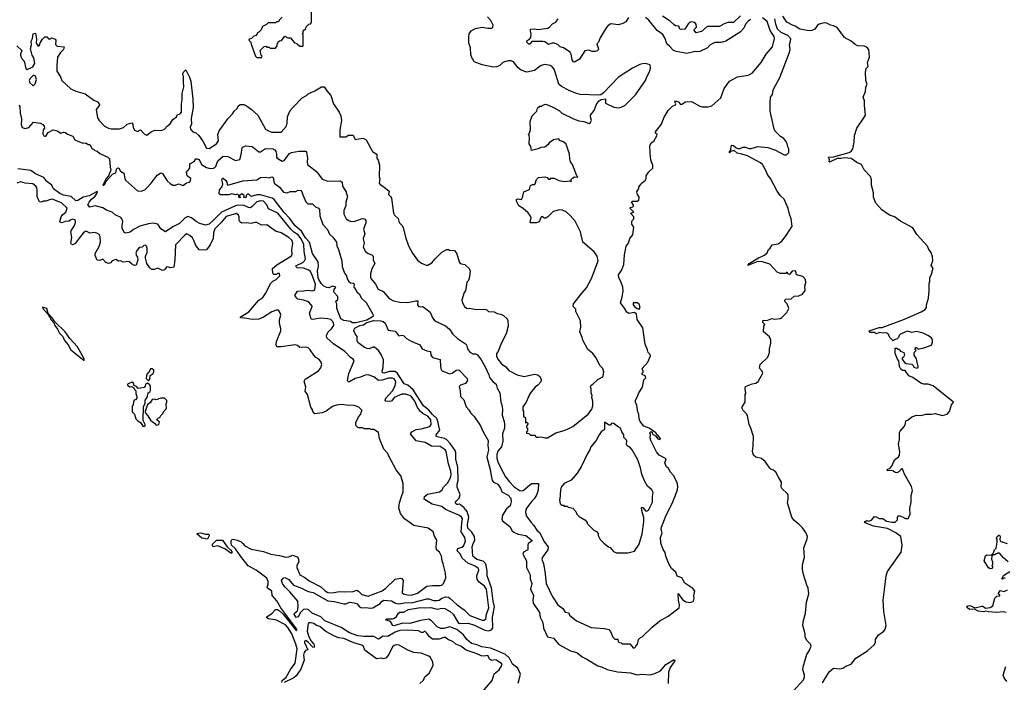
# Model space of a CAD drawing. Extents: x 2239805 to 2396427, y 665731 to 772158.
# Tile 197 of 256: x 2337936 to 2348475, y 691737 to 698824. Entities that reach past the tile are written whole.
import ezdxf

# ---------------------------------------------------------------- set-up
doc = ezdxf.new("R2010")
doc.units = 0

msp = doc.modelspace()

# ---------------------------------------------------------------- linework, layer by layer
at = {"layer": '0CON05XD'}
for points in [[(2340525, 698420), (2340530, 698435), (2340520, 698445), (2340510, 698495), (2340552, 698538), (2340575, 698540), (2340582, 698532), (2340605, 698530), (2340615, 698520), (2340675, 698520), (2340690, 698545), (2340690, 698565), (2340700, 698575), (2340702, 698588), (2340715, 698600), (2340738, 698602), (2340775, 698650), (2340805, 698630), (2340835, 698630), (2340875, 698580), (2340907, 698567), (2340935, 698540), (2340965, 698540), (2340970, 698545), (2340970, 698665), (2340960, 698675), (2340970, 698685), (2340970, 698705), (2340998, 698732), (2341002, 698748), (2341032, 698778), (2341048, 698782), (2341060, 698795), (2341060, 698905)], [(2340362, 697902), (2340415, 697868), (2340483, 697805), (2340568, 697655), (2340600, 697635), (2340635, 697623), (2340735, 697622), (2340787, 697683), (2340797, 697717), (2340804, 697786), (2340815, 697820), (2340832, 697855), (2340858, 697885), (2340961, 697989), (2341005, 698012), (2341025, 698032), (2341095, 698062), (2341165, 698108), (2341196, 698106), (2341223, 698063), (2341267, 698015), (2341296, 697926), (2341357, 697837), (2341372, 697795), (2341382, 697745), (2341362, 697645), (2341362, 697572), (2341425, 697570), (2341455, 697590), (2341505, 697590), (2341525, 697542), (2341605, 697558), (2341620, 697555), (2341645, 697538), (2341713, 697415), (2341758, 697385), (2341758, 697345), (2341772, 697322), (2341788, 697268), (2341783, 697143), (2341792, 697125), (2341782, 697075), (2341795, 697060), (2341835, 697038), (2341892, 696992), (2341882, 696955), (2341905, 696933), (2341914, 696915), (2341938, 696755), (2341949, 696735), (2341988, 696698), (2341998, 696655), (2342026, 696626), (2342041, 696601), (2342065, 696500), (2342097, 696405), (2342139, 696329), (2342194, 696254), (2342235, 696222), (2342285, 696198), (2342305, 696198), (2342346, 696224), (2342382, 696268), (2342455, 696337), (2342505, 696368), (2342525, 696368), (2342538, 696358), (2342590, 696355), (2342615, 696320), (2342640, 696235), (2342652, 696215), (2342700, 696205), (2342748, 696165), (2342757, 696135), (2342750, 696075), (2342738, 696035), (2342723, 696017), (2342707, 695925), (2342693, 695905), (2342668, 695825), (2342673, 695803), (2342698, 695755), (2342718, 695738), (2342765, 695737), (2342825, 695723), (2342915, 695728), (2342935, 695720), (2342955, 695702), (2343015, 695698), (2343045, 695682), (2343086, 695676), (2343115, 695662), (2343152, 695625), (2343162, 695605), (2343163, 695547), (2343143, 695465), (2343087, 695355), (2343057, 695275), (2343038, 695255), (2343038, 695225), (2343052, 695195), (2343092, 695145), (2343141, 695111), (2343172, 695072), (2343262, 695025), (2343335, 695008), (2343445, 695034), (2343482, 695025), (2343506, 695005), (2343519, 694975), (2343515, 694952), (2343483, 694915), (2343453, 694895), (2343413, 694847), (2343391, 694815), (2343356, 694734), (2343320, 694685), (2343320, 694645), (2343330, 694635), (2343330, 694585), (2343350, 694565), (2343350, 694515), (2343355, 694510), (2343365, 694520), (2343380, 694505), (2343362, 694475), (2343362, 694462), (2343370, 694455), (2343370, 694425), (2343360, 694415), (2343362, 694402), (2343385, 694400), (2343405, 694382), (2343445, 694380), (2343465, 694360), (2343488, 694358), (2343515, 694362), (2343555, 694352), (2343585, 694353), (2343676, 694404), (2343765, 694431), (2343805, 694449), (2343855, 694474), (2344020, 694605), (2344061, 694659), (2344071, 694695), (2344070, 694745), (2344060, 694785), (2344062, 694805), (2344053, 694835), (2344052, 694875), (2344044, 694896), (2344054, 694916), (2344072, 694925), (2344124, 694976), (2344176, 695004), (2344182, 695015), (2344190, 695055), (2344178, 695095), (2344147, 695125), (2344105, 695208), (2344069, 695255), (2344016, 695296), (2343962, 695395), (2343958, 695425), (2343930, 695485), (2343942, 695535), (2343937, 695605), (2343888, 695705), (2343887, 695727), (2343860, 695755), (2343864, 695786), (2343956, 695904), (2344001, 695955), (2344058, 696055), (2344128, 696245), (2344116, 696296), (2344085, 696342), (2343964, 696444), (2343940, 696555), (2343881, 696671), (2343829, 696729), (2343785, 696768), (2343745, 696788), (2343715, 696792), (2343645, 696772), (2343590, 696715), (2343567, 696703), (2343553, 696703), (2343525, 696720), (2343515, 696710), (2343495, 696662), (2343465, 696652), (2343405, 696650), (2343400, 696655), (2343409, 696705), (2343404, 696724), (2343379, 696759), (2343326, 696806), (2343278, 696835), (2343252, 696885), (2343255, 696900), (2343265, 696907), (2343308, 696902), (2343319, 696921), (2343332, 696985), (2343393, 697007), (2343405, 697050), (2343425, 697062), (2343447, 697063), (2343455, 697070), (2343466, 697114), (2343488, 697135), (2343555, 697142), (2343580, 697135), (2343595, 697120), (2343615, 697120), (2343622, 697128), (2343655, 697130), (2343706, 697106), (2343767, 697093), (2343825, 697100), (2343835, 697092), (2343840, 697095), (2343840, 697115), (2343855, 697132), (2343875, 697142), (2343905, 697140), (2343910, 697145), (2343900, 697155), (2343853, 697275), (2343833, 697305), (2343823, 697335), (2343821, 697385), (2343784, 697494), (2343755, 697517), (2343715, 697532), (2343705, 697550), (2343649, 697541), (2343602, 697508), (2343588, 697485), (2343555, 697460), (2343515, 697458), (2343487, 697443), (2343414, 697424), (2343407, 697467), (2343388, 697498), (2343392, 697565), (2343390, 697585), (2343380, 697595), (2343390, 697605), (2343402, 697648), (2343400, 697735), (2343420, 697795), (2343470, 697845), (2343473, 697867), (2343485, 697890), (2343495, 697890), (2343505, 697900), (2343525, 697900), (2343535, 697910), (2343565, 697920), (2343595, 697912), (2343655, 697882), (2343715, 697848), (2343740, 697825), (2343865, 697763), (2343921, 697741), (2343975, 697737), (2344030, 697715), (2344047, 697725), (2344056, 697745), (2344044, 697785), (2344046, 697805), (2344086, 697854), (2344113, 697927), (2344140, 697955), (2344158, 697972), (2344207, 697977), (2344205, 697930), (2344295, 697888), (2344345, 697882), (2344375, 697888), (2344413, 697907), (2344529, 698021), (2344636, 698174), (2344647, 698215), (2344680, 698275), (2344688, 698305), (2344685, 698340), (2344636, 698356), (2344603, 698353), (2344574, 698346), (2344495, 698306), (2344345, 698211), (2344186, 698044), (2344155, 698020), (2344135, 698018), (2343935, 698026), (2343885, 698039), (2343816, 698066), (2343735, 698111), (2343706, 698135), (2343669, 698265), (2343656, 698295), (2343635, 698320), (2343614, 698334), (2343555, 698344), (2343518, 698335), (2343494, 698316), (2343445, 698280), (2343365, 698262), (2343305, 698284), (2343271, 698311), (2343222, 698375), (2343196, 698386), (2343164, 698386), (2343125, 698373), (2343105, 698362), (2343075, 698333), (2343039, 698321), (2343005, 698317), (2342885, 698342), (2342800, 698375), (2342797, 698387), (2342778, 698408), (2342764, 698454), (2342760, 698525), (2342742, 698575), (2342742, 698645), (2342748, 698672), (2342770, 698705), (2342815, 698732), (2342885, 698743), (2342945, 698734), (2342985, 698733), (2343000, 698740), (2343002, 698765), (2342980, 698815), (2342943, 698855)], [(2340745, 698850), (2340712, 698818), (2340705, 698800), (2340685, 698800), (2340675, 698790), (2340595, 698790), (2340577, 698773), (2340535, 698750), (2340520, 698715), (2340495, 698690), (2340480, 698685), (2340478, 698672), (2340458, 698652), (2340442, 698648), (2340418, 698622), (2340392, 698618), (2340390, 698605), (2340410, 698585), (2340413, 698563), (2340460, 698435), (2340475, 698420), (2340525, 698420)], [(2342495, 695549), (2342537, 695515), (2342569, 695465), (2342621, 695415), (2342708, 695358), (2342718, 695345), (2342729, 695305), (2342755, 695268), (2342785, 695250), (2342815, 695249), (2342835, 695240), (2342876, 695185), (2342922, 695105), (2342959, 695025), (2342965, 694998), (2343002, 694952), (2343037, 694925), (2343046, 694885), (2343074, 694835), (2343086, 694735), (2343098, 694705), (2343104, 694654), (2343099, 694595), (2343122, 694525), (2343126, 694495), (2343124, 694455), (2343105, 694395), (2343107, 694317), (2343093, 694255), (2343055, 694211), (2343042, 694175), (2343043, 694135), (2343053, 694095), (2343086, 694026), (2343134, 693935), (2343175, 693884), (2343228, 693828), (2343293, 693785), (2343325, 693790), (2343415, 693863), (2343488, 693865), (2343487, 693795), (2343470, 693745), (2343442, 693698), (2343417, 693675), (2343364, 693605), (2343354, 693585), (2343351, 693555), (2343360, 693515), (2343409, 693445), (2343440, 693415), (2343472, 693365), (2343498, 693338), (2343553, 693235), (2343592, 693185), (2343588, 693155), (2343532, 693075), (2343526, 693055), (2343541, 693005), (2343556, 692925), (2343570, 692795), (2343635, 692659), (2343696, 692565), (2343748, 692528), (2343775, 692488), (2343815, 692480), (2343820, 692455), (2343895, 692393), (2344053, 692323), (2344195, 692312), (2344242, 692302), (2344261, 692281), (2344285, 692220), (2344305, 692200), (2344338, 692198), (2344340, 692175), (2344352, 692162), (2344375, 692160), (2344385, 692150), (2344465, 692150), (2344505, 692102), (2344525, 692110), (2344530, 692125), (2344550, 692145), (2344560, 692195), (2344580, 692215), (2344600, 692225), (2344705, 692328), (2344786, 692394), (2344876, 692444), (2344995, 692532), (2345000, 692565), (2344987, 692615), (2344983, 692687), (2345031, 692621), (2345065, 692596), (2345115, 692591), (2345147, 692605), (2345157, 692635), (2345153, 692663), (2345163, 692715), (2345142, 692742), (2345057, 692797), (2345023, 692853), (2344972, 692872), (2344960, 692915), (2344911, 692955), (2344883, 693005), (2344851, 693085), (2344846, 693125), (2344825, 693156), (2344799, 693225), (2344794, 693286), (2344812, 693335), (2344802, 693372), (2344804, 693395), (2344856, 693524), (2344924, 693656), (2344977, 693795), (2344982, 693835), (2344972, 693875), (2344935, 693950), (2344902, 693985), (2344882, 694025), (2344857, 694047), (2344847, 694065), (2344843, 694085), (2344857, 694127), (2344782, 694165), (2344752, 694202), (2344690, 694325), (2344683, 694355), (2344687, 694387), (2344682, 694405), (2344695, 694420), (2344707, 694407), (2344711, 694391), (2344742, 694372), (2344765, 694343), (2344787, 694333), (2344796, 694345), (2344745, 694406), (2344672, 694455), (2344616, 694476), (2344578, 694528), (2344567, 694555), (2344563, 694605), (2344553, 694625), (2344543, 694703), (2344528, 694735), (2344528, 694755), (2344550, 694795), (2344562, 694835), (2344602, 694895), (2344616, 694974), (2344638, 694995), (2344630, 695015), (2344598, 695028), (2344598, 695042), (2344610, 695055), (2344610, 695065), (2344598, 695095), (2344659, 695161), (2344688, 695228), (2344683, 695245), (2344663, 695265), (2344657, 695295), (2344630, 695355), (2344607, 695527), (2344545, 695617), (2344539, 695675), (2344515, 695692), (2344455, 695682), (2344433, 695695), (2344409, 695739), (2344368, 695795), (2344384, 695855), (2344394, 695925), (2344391, 695965), (2344370, 696025), (2344349, 696065), (2344344, 696094), (2344381, 696149), (2344404, 696206), (2344410, 696310), (2344428, 696402), (2344452, 696435), (2344467, 696485), (2344498, 696525), (2344508, 696605), (2344488, 696638), (2344488, 696665), (2344490, 696675), (2344510, 696695), (2344510, 696715), (2344472, 696755), (2344510, 696765), (2344470, 696805), (2344470, 696815), (2344497, 696823), (2344510, 696835), (2344483, 696877), (2344495, 696882), (2344545, 696882), (2344562, 696895), (2344568, 696925), (2344550, 696955), (2344542, 696985), (2344562, 697018), (2344563, 697037), (2344585, 697060), (2344590, 697075), (2344630, 697105), (2344640, 697125), (2344640, 697155), (2344671, 697199), (2344712, 697238), (2344712, 697265), (2344692, 697325), (2344683, 697397), (2344682, 697475), (2344694, 697506), (2344723, 697527), (2344757, 697583), (2344760, 697595), (2344742, 697612), (2344742, 697625), (2344805, 697708), (2344830, 697775), (2344878, 697855), (2344922, 697898), (2344957, 697913), (2344958, 697925), (2344947, 697945), (2344955, 697958), (2344986, 697946), (2345008, 697918), (2345025, 697922), (2345063, 697947), (2345125, 697948), (2345215, 697898), (2345241, 697891), (2345303, 697893), (2345346, 697904), (2345441, 697989), (2345475, 698090), (2345534, 698166), (2345620, 698215), (2345735, 698230), (2345775, 698252), (2345872, 698365), (2345925, 698455), (2345994, 698535), (2346016, 698625), (2346013, 698645), (2345970, 698710), (2345935, 698806), (2345885, 698844)], [(2344452, 698848), (2344425, 698802), (2344393, 698783), (2344345, 698770), (2344265, 698779), (2344235, 698761), (2344213, 698737), (2344149, 698631), (2344132, 698585), (2344112, 698565), (2344129, 698525), (2344130, 698505), (2344117, 698493), (2344095, 698486), (2344065, 698486), (2344025, 698500), (2343985, 698490), (2343928, 698402), (2343875, 698370), (2343865, 698373), (2343848, 698395), (2343839, 698455), (2343828, 698478), (2343758, 698525), (2343722, 698535), (2343695, 698559), (2343655, 698572), (2343635, 698572), (2343595, 698558), (2343557, 698587), (2343535, 698592), (2343418, 698592), (2343395, 698562), (2343385, 698562), (2343364, 698585), (2343367, 698603), (2343389, 698611), (2343408, 698635), (2343412, 698675), (2343400, 698715), (2343407, 698723), (2343444, 698726), (2343485, 698720), (2343590, 698735), (2343608, 698745), (2343640, 698780), (2343675, 698799), (2343698, 698832)], [(2345758, 698825), (2345735, 698808), (2345706, 698775), (2345686, 698734), (2345649, 698691), (2345495, 698595), (2345445, 698580), (2345375, 698579), (2345325, 698554), (2345297, 698523), (2345215, 698484), (2345195, 698480), (2345165, 698486), (2345075, 698464), (2344965, 698483), (2344935, 698496), (2344892, 698542), (2344861, 698565), (2344844, 698624), (2344820, 698665), (2344758, 698708), (2344669, 698819), (2344635, 698849)], [(2345650, 698865), (2345575, 698796), (2345516, 698794), (2345475, 698782), (2345425, 698751), (2345295, 698752), (2345235, 698697), (2345175, 698683), (2345153, 698715), (2345180, 698745), (2345178, 698775), (2345162, 698795), (2345125, 698801), (2345105, 698794), (2345091, 698779), (2345057, 698723), (2345015, 698720), (2345003, 698725), (2344990, 698755), (2344955, 698760), (2344940, 698770), (2344898, 698808), (2344815, 698863)], [(2346336, 691815), (2346320, 691875), (2346324, 691915), (2346362, 692035), (2346387, 692073), (2346408, 692125), (2346400, 692145), (2346362, 692185), (2346342, 692225), (2346342, 692255), (2346320, 692345), (2346322, 692385), (2346347, 692475), (2346359, 692595), (2346381, 692685), (2346376, 692745), (2346361, 692775), (2346325, 692890), (2346316, 692945), (2346316, 692994), (2346336, 693075), (2346330, 693175), (2346365, 693270), (2346368, 693295), (2346351, 693341), (2346315, 693390), (2346275, 693430), (2346225, 693467), (2346199, 693505), (2346153, 693655), (2346163, 693695), (2346162, 693735), (2346153, 693753), (2346095, 693810), (2346088, 693825), (2346089, 693879), (2346058, 693932), (2346028, 693985), (2346006, 694006), (2345976, 694016), (2345965, 694028), (2345915, 694100), (2345875, 694132), (2345814, 694144), (2345790, 694165), (2345778, 694205), (2345788, 694265), (2345791, 694365), (2345763, 694455), (2345744, 694495), (2345725, 694590), (2345715, 694610), (2345680, 694645), (2345670, 694665), (2345670, 694685), (2345700, 694735), (2345700, 694815), (2345710, 694825), (2345700, 694875), (2345705, 694900), (2345775, 694930), (2345815, 694937), (2345840, 694955), (2345890, 695045), (2345884, 695064), (2345856, 695096), (2345860, 695135), (2345943, 695215), (2345963, 695265), (2345960, 695305), (2345976, 695365), (2345976, 695395), (2345962, 695432), (2345898, 695485), (2345902, 695545), (2345910, 695565), (2345890, 695585), (2345890, 695605), (2345895, 695610), (2345933, 695607), (2345985, 695627), (2346015, 695620), (2346075, 695630), (2346095, 695638), (2346146, 695694), (2346167, 695735), (2346152, 695785), (2346125, 695811), (2346124, 695826), (2346135, 695834), (2346195, 695838), (2346225, 695868), (2346275, 695872), (2346315, 695888), (2346343, 695927), (2346340, 695975), (2346350, 696015), (2346346, 696046), (2346318, 696078), (2346252, 696095), (2346244, 696134), (2346235, 696139), (2346206, 696134), (2346175, 696100), (2346162, 696102), (2346155, 696120), (2346145, 696120), (2346135, 696110), (2346075, 696110), (2346043, 696123), (2345965, 696210), (2345886, 696236), (2345835, 696237), (2345730, 696195), (2345743, 696215), (2345845, 696276), (2345907, 696305), (2345935, 696330), (2345950, 696365), (2345969, 696381), (2345990, 696415), (2346055, 696427), (2346093, 696457), (2346141, 696515), (2346203, 696615), (2346193, 696693), (2346174, 696744), (2346162, 696805), (2346118, 696905), (2346081, 696941), (2346045, 696990), (2345972, 697125), (2345945, 697160), (2345917, 697227), (2345887, 697275), (2345866, 697295), (2345725, 697367), (2345667, 697387), (2345616, 697396), (2345585, 697426), (2345546, 697414), (2345535, 697400), (2345530, 697405), (2345546, 697434), (2345550, 697475), (2345558, 697482), (2345578, 697478), (2345605, 697454), (2345636, 697444), (2345675, 697460), (2345705, 697460), (2345745, 697448), (2345765, 697448), (2345835, 697468), (2345945, 697458), (2346025, 697428), (2346118, 697378), (2346145, 697380), (2346170, 697405), (2346168, 697445), (2346158, 697465), (2346152, 697502), (2346138, 697525), (2346115, 697552), (2346080, 697575), (2346025, 697630), (2346012, 697655), (2345968, 697845), (2345967, 697935), (2345973, 697997), (2345992, 698025), (2346001, 698075), (2346073, 698205), (2346172, 698465), (2346182, 698505), (2346174, 698554), (2346188, 698595), (2346189, 698619), (2346158, 698655), (2346086, 698686), (2346048, 698725), (2346030, 698775), (2346020, 698835)], [(2347203, 692817), (2347209, 692875), (2347225, 692922), (2347372, 693128), (2347382, 693205), (2347368, 693295), (2347315, 693336), (2347225, 693381), (2347075, 693408), (2346980, 693445), (2346985, 693458), (2347004, 693466), (2347025, 693462), (2347055, 693470), (2347085, 693510), (2347105, 693508), (2347135, 693490), (2347175, 693490), (2347215, 693462), (2347275, 693450), (2347305, 693450), (2347330, 693475), (2347330, 693505), (2347345, 693520), (2347387, 693507), (2347418, 693488), (2347445, 693490), (2347466, 693535), (2347462, 693595), (2347479, 693665), (2347479, 693735), (2347491, 693789), (2347483, 693833), (2347408, 693965), (2347385, 694020), (2347375, 694020), (2347345, 693988), (2347325, 693978), (2347305, 693980), (2347290, 693995), (2347265, 694002), (2347225, 693998), (2347220, 694015), (2347255, 694028), (2347274, 694055), (2347301, 694115), (2347341, 694149), (2347353, 694167), (2347357, 694203), (2347343, 694285), (2347352, 694335), (2347352, 694405), (2347360, 694425), (2347407, 694475), (2347419, 694505), (2347420, 694535), (2347445, 694544), (2347485, 694576), (2347535, 694596), (2347585, 694591), (2347635, 694606), (2347695, 694604), (2347735, 694611), (2347815, 694590), (2347865, 694604), (2347890, 694635), (2347910, 694705), (2347930, 694735), (2347715, 694907), (2347660, 694925), (2347615, 694926), (2347582, 694935), (2347495, 694999), (2347452, 695015), (2347415, 695072), (2347385, 695073), (2347368, 695088), (2347353, 695115), (2347347, 695177), (2347330, 695195), (2347307, 695255), (2347305, 695310), (2347325, 695310), (2347335, 695300), (2347345, 695300), (2347365, 695280), (2347400, 695265), (2347408, 695235), (2347396, 695214), (2347380, 695205), (2347380, 695195), (2347407, 695157), (2347425, 695148), (2347485, 695140), (2347500, 695125), (2347503, 695113), (2347535, 695098), (2347545, 695100), (2347552, 695105), (2347553, 695115), (2347537, 695175), (2347536, 695196), (2347510, 695235), (2347510, 695265), (2347530, 695285), (2347522, 695292), (2347523, 695317), (2347535, 695320), (2347552, 695302), (2347563, 695303), (2347615, 695313), (2347695, 695342), (2347708, 695375), (2347708, 695395), (2347695, 695420), (2347657, 695447), (2347605, 695471), (2347535, 695488), (2347485, 695478), (2347435, 695492), (2347365, 695462), (2347348, 695445), (2347342, 695425), (2347329, 695411), (2347295, 695400), (2347285, 695390), (2347255, 695422), (2347227, 695467), (2347215, 695474), (2347175, 695471), (2347142, 695478), (2347104, 695464), (2347085, 695480), (2347035, 695480), (2347030, 695495), (2347135, 695531), (2347167, 695533), (2347407, 695623), (2347585, 695699), (2347628, 695725), (2347642, 695745), (2347643, 695775), (2347662, 695845), (2347672, 695925), (2347670, 696005), (2347678, 696025), (2347678, 696065), (2347697, 696103), (2347710, 696155), (2347710, 696175), (2347693, 696195), (2347711, 696245), (2347708, 696288), (2347693, 696335), (2347667, 696367), (2347652, 696402), (2347538, 696528), (2347495, 696600), (2347365, 696671), (2347298, 696715), (2347245, 696735), (2347165, 696792), (2347101, 696861), (2347075, 696925), (2347074, 696974), (2347055, 697055), (2347052, 697112), (2347041, 697149), (2346975, 697217), (2346945, 697276), (2346895, 697296), (2346835, 697341), (2346765, 697348), (2346725, 697339), (2346685, 697339), (2346605, 697301), (2346600, 697305), (2346603, 697325), (2346594, 697355), (2346645, 697356), (2346815, 697403), (2346835, 697416), (2346852, 697445), (2346867, 697513), (2346871, 697585), (2346897, 697663), (2346980, 697785), (2346988, 697805), (2346978, 697905), (2346980, 697955), (2346966, 697995), (2346988, 698055), (2346994, 698105), (2347008, 698132), (2346993, 698175), (2346990, 698265), (2346998, 698302), (2347016, 698325), (2347009, 698365), (2347031, 698425), (2347028, 698468), (2347026, 698505), (2347005, 698531), (2346975, 698542), (2346905, 698544), (2346878, 698558), (2346836, 698595), (2346765, 698634), (2346685, 698741), (2346645, 698760), (2346615, 698766), (2346575, 698789), (2346545, 698791), (2346495, 698778), (2346476, 698765), (2346446, 698725), (2346415, 698709), (2346386, 698706), (2346285, 698724), (2346235, 698756), (2346208, 698765), (2346148, 698798), (2346105, 698861)], [(2337904, 698544), (2337960, 698495), (2337943, 698457), (2337944, 698444), (2337954, 698414), (2337982, 698382), (2338003, 698303), (2338015, 698292), (2338075, 698321), (2338096, 698355), (2338088, 698415), (2338070, 698445), (2338053, 698515), (2338061, 698555), (2338060, 698595), (2338074, 698625), (2338080, 698675), (2338105, 698680), (2338117, 698615), (2338112, 698575), (2338135, 698540), (2338147, 698553), (2338153, 698577), (2338178, 698615), (2338205, 698640), (2338225, 698640), (2338245, 698620), (2338265, 698620), (2338275, 698630), (2338317, 698615), (2338321, 698605), (2338318, 698558), (2338335, 698540), (2338410, 698535), (2338406, 698505), (2338373, 698475), (2338342, 698425), (2338333, 698335), (2338333, 698275), (2338374, 698215), (2338386, 698175), (2338484, 698084), (2338535, 698061), (2338635, 698032), (2338728, 697965), (2338768, 697945), (2338788, 697925), (2338790, 697915), (2338780, 697895), (2338753, 697865), (2338770, 697775), (2338787, 697745), (2338844, 697684), (2338885, 697663), (2338915, 697657), (2339003, 697657), (2339048, 697672), (2339085, 697706), (2339135, 697720), (2339146, 697706), (2339150, 697675), (2339165, 697642), (2339195, 697630), (2339227, 697647), (2339271, 697601), (2339295, 697588), (2339345, 697630), (2339385, 697642), (2339455, 697638), (2339486, 697654), (2339515, 697687), (2339548, 697712), (2339575, 697756), (2339613, 697785), (2339625, 697810), (2339655, 697819), (2339666, 697834), (2339666, 697925), (2339676, 697966), (2339674, 698035), (2339694, 698105), (2339688, 698158), (2339690, 698215), (2339683, 698245), (2339688, 698262), (2339715, 698290), (2339755, 698210), (2339768, 698168), (2339788, 697975), (2339792, 697885), (2339772, 697768), (2339773, 697707), (2339762, 697675), (2339763, 697655), (2339790, 697625), (2339820, 697615), (2339852, 697585), (2339896, 697526), (2339935, 697452), (2339965, 697448), (2340043, 697497), (2340062, 697528), (2340058, 697595), (2340070, 697635), (2340162, 697765), (2340215, 697818), (2340232, 697845), (2340262, 697875), (2340275, 697900), (2340295, 697918), (2340335, 697918), (2340362, 697902)], [(2338085, 698120), (2338102, 698138), (2338117, 698185), (2338105, 698220), (2338085, 698230), (2338045, 698192), (2338038, 698175), (2338045, 698150), (2338075, 698120), (2338085, 698120)], [(2337925, 697910), (2337936, 697895), (2337941, 697825), (2337956, 697765), (2337953, 697703), (2337963, 697673), (2337995, 697660), (2338035, 697673), (2338085, 697730), (2338157, 697717), (2338185, 697702), (2338198, 697685), (2338200, 697665), (2338188, 697645), (2338184, 697605), (2338195, 697582), (2338205, 697580), (2338215, 697580), (2338241, 697619), (2338294, 697646), (2338335, 697637), (2338375, 697612), (2338405, 697620), (2338425, 697618), (2338449, 697599), (2338505, 697580), (2338525, 697540), (2338613, 697503), (2338645, 697507), (2338668, 697488), (2338685, 697488), (2338710, 697445), (2338725, 697440), (2338740, 697425), (2338765, 697418), (2338792, 697392), (2338880, 697355), (2338898, 697335), (2338904, 697246), (2338912, 697215), (2338886, 697154), (2338862, 697125), (2338825, 697052), (2338847, 697065), (2338862, 697098), (2338929, 697171), (2338965, 697187), (2338971, 697225), (2338985, 697239), (2338996, 697235), (2339014, 697205), (2339052, 697182), (2339060, 697125), (2339068, 697108), (2339197, 696995), (2339235, 696989), (2339274, 697006), (2339300, 697030), (2339344, 697076), (2339408, 697162), (2339445, 697188), (2339465, 697178), (2339515, 697102), (2339545, 697072), (2339574, 697054), (2339605, 697053), (2339635, 697068), (2339675, 697053), (2339690, 697055), (2339722, 697078), (2339755, 697088), (2339765, 697100), (2339768, 697125), (2339730, 697155), (2339722, 697195), (2339756, 697235), (2339756, 697284), (2339802, 697308), (2339820, 697335), (2339835, 697338), (2339855, 697328), (2339881, 697275), (2339935, 697244), (2339975, 697234), (2340010, 697235), (2340025, 697242), (2340034, 697256), (2340056, 697315), (2340114, 697365), (2340165, 697362), (2340245, 697320), (2340291, 697329), (2340307, 697383), (2340316, 697454), (2340326, 697466), (2340356, 697476), (2340425, 697469), (2340495, 697410), (2340515, 697412), (2340565, 697446), (2340645, 697442), (2340665, 697432), (2340677, 697415), (2340686, 697385), (2340684, 697355), (2340690, 697345), (2340745, 697311), (2340765, 697317), (2340825, 697394), (2340845, 697404), (2340925, 697419), (2340998, 697418), (2341006, 697406), (2341017, 697345), (2341011, 697305), (2341015, 697277), (2341116, 697196), (2341175, 697118), (2341235, 697098), (2341365, 697100), (2341387, 697087), (2341392, 697045), (2341408, 697015), (2341432, 696985), (2341430, 696975), (2341446, 696935), (2341426, 696874), (2341427, 696833), (2341404, 696785), (2341406, 696745), (2341431, 696695), (2341457, 696675), (2341485, 696666), (2341522, 696668), (2341605, 696698), (2341625, 696693), (2341640, 696675), (2341640, 696650), (2341614, 696585), (2341630, 696535), (2341612, 696485), (2341624, 696435), (2341611, 696391), (2341637, 696345), (2341665, 696323), (2341705, 696310), (2341719, 696295), (2341720, 696255), (2341738, 696215), (2341705, 696160), (2341689, 696105), (2341689, 696075), (2341696, 696055), (2341744, 695995), (2341772, 695942), (2341825, 695919), (2341891, 695841), (2341936, 695816), (2342005, 695802), (2342085, 695798), (2342175, 695817), (2342196, 695816), (2342193, 695775), (2342205, 695758), (2342225, 695752), (2342246, 695756), (2342265, 695747), (2342330, 695695), (2342353, 695635), (2342378, 695605), (2342495, 695549)], [(2340944, 692746), (2341025, 692709), (2341078, 692699), (2341235, 692607), (2341305, 692602), (2341405, 692576), (2341425, 692578), (2341465, 692594), (2341515, 692588), (2341545, 692579), (2341574, 692544), (2341595, 692533), (2341637, 692537), (2341695, 692529), (2341715, 692532), (2341795, 692579), (2341816, 692605), (2341835, 692616), (2341915, 692610), (2341957, 692585), (2341995, 692577), (2342052, 692588), (2342145, 692591), (2342295, 692631), (2342315, 692630), (2342365, 692611), (2342405, 692611), (2342425, 692617), (2342453, 692637), (2342495, 692652), (2342525, 692649), (2342545, 692634), (2342618, 692565), (2342695, 692511), (2342755, 692453), (2342885, 692402), (2342908, 692401), (2342924, 692415), (2342932, 692465), (2342957, 692535), (2342932, 692735), (2342911, 692765), (2342855, 692807), (2342832, 692835), (2342828, 692875), (2342849, 692935), (2342846, 692955), (2342805, 692982), (2342732, 693012), (2342673, 693065), (2342651, 693111), (2342620, 693145), (2342625, 693169), (2342668, 693182), (2342685, 693193), (2342708, 693245), (2342702, 693285), (2342660, 693345), (2342670, 693440), (2342677, 693485), (2342665, 693505), (2342643, 693523), (2342495, 693585), (2342455, 693618), (2342352, 693642), (2342266, 693696), (2342270, 693725), (2342300, 693750), (2342428, 693775), (2342455, 693791), (2342472, 693825), (2342515, 693866), (2342547, 693925), (2342555, 693955), (2342552, 693995), (2342525, 694075), (2342499, 694205), (2342489, 694225), (2342435, 694260), (2342342, 694262), (2342275, 694302), (2342179, 694319), (2342118, 694395), (2342133, 694415), (2342179, 694441), (2342232, 694448), (2342325, 694474), (2342339, 694495), (2342337, 694545), (2342305, 694582), (2342255, 694607), (2342225, 694633), (2342192, 694675), (2342165, 694743), (2342145, 694774), (2342125, 694797), (2342100, 694810), (2342065, 694820), (2342025, 694818), (2341945, 694782), (2341915, 694743), (2341889, 694739), (2341854, 694745), (2341847, 694755), (2341854, 694775), (2341926, 694854), (2341955, 694909), (2341961, 694955), (2341945, 694982), (2341925, 694990), (2341885, 694991), (2341815, 694968), (2341775, 694965), (2341725, 695006), (2341665, 695027), (2341635, 695023), (2341585, 695000), (2341525, 694986), (2341465, 694950), (2341452, 694952), (2341444, 694964), (2341459, 695041), (2341517, 695175), (2341506, 695195), (2341475, 695213), (2341415, 695277), (2341295, 695357), (2341222, 695422), (2341221, 695445), (2341237, 695485), (2341275, 695519), (2341298, 695552), (2341295, 695587), (2341265, 695617), (2341235, 695626), (2341155, 695632), (2341075, 695617), (2341055, 695623), (2341039, 695685), (2341068, 695755), (2341065, 695760), (2341035, 695798), (2341015, 695809), (2340974, 695824), (2340914, 695835), (2340901, 695845), (2340882, 695875), (2340908, 695922), (2340975, 695923), (2341015, 695930), (2341075, 695926), (2341095, 695935), (2341101, 695995), (2341062, 696102), (2341045, 696133), (2341029, 696145), (2340975, 696166), (2340905, 696171), (2340893, 696183), (2340900, 696195), (2340965, 696226), (2340986, 696245), (2340994, 696265), (2340981, 696345), (2340976, 696425), (2340945, 696485), (2340915, 696522), (2340871, 696551), (2340837, 696585), (2340699, 696755), (2340600, 696800), (2340582, 696845), (2340545, 696883), (2340515, 696888), (2340475, 696878), (2340425, 696826), (2340405, 696813), (2340385, 696815), (2340338, 696838), (2340275, 696839), (2340245, 696833), (2340095, 696765), (2340012, 696685), (2339965, 696636), (2339925, 696626), (2339865, 696643), (2339826, 696665), (2339775, 696705), (2339735, 696718), (2339706, 696704), (2339645, 696644), (2339575, 696609), (2339495, 696554), (2339447, 696587), (2339415, 696639), (2339365, 696648), (2339315, 696642), (2339223, 696617), (2339155, 696582), (2339118, 696552), (2339072, 696542), (2339055, 696548), (2339034, 696594), (2339031, 696619), (2339038, 696665), (2339028, 696695), (2339017, 696707), (2338958, 696738), (2338925, 696765), (2338865, 696788), (2338825, 696811), (2338745, 696832), (2338685, 696819), (2338664, 696845), (2338679, 696871), (2338705, 696904), (2338745, 696936), (2338770, 696975), (2338766, 696986), (2338678, 696942), (2338615, 696928), (2338559, 696891), (2338535, 696886), (2338485, 696934), (2338405, 696948), (2338364, 696965), (2338297, 697017), (2338278, 697055), (2338225, 697093), (2338193, 697135), (2338105, 697177), (2338055, 697212), (2337915, 697231)], [(2339804, 696454), (2339785, 696492), (2339758, 696515), (2339725, 696534), (2339707, 696525), (2339604, 696415), (2339596, 696255), (2339584, 696176), (2339555, 696170), (2339515, 696180), (2339502, 696175), (2339485, 696148), (2339465, 696143), (2339416, 696166), (2339375, 696154), (2339355, 696154), (2339339, 696159), (2339329, 696169), (2339298, 696218), (2339284, 696274), (2339282, 696295), (2339300, 696335), (2339300, 696375), (2339297, 696397), (2339282, 696412), (2339265, 696408), (2339245, 696392), (2339215, 696388), (2339185, 696350), (2339180, 696325), (2339185, 696300), (2339198, 696285), (2339200, 696255), (2339182, 696198), (2339165, 696197), (2339132, 696212), (2339105, 696237), (2339045, 696232), (2339017, 696247), (2338995, 696242), (2338965, 696258), (2338924, 696246), (2338906, 696224), (2338885, 696216), (2338856, 696226), (2338825, 696262), (2338792, 696248), (2338765, 696252), (2338743, 696303), (2338742, 696325), (2338785, 696400), (2338800, 696445), (2338797, 696507), (2338786, 696526), (2338762, 696542), (2338735, 696548), (2338685, 696542), (2338655, 696560), (2338635, 696558), (2338615, 696542), (2338571, 696489), (2338530, 696430), (2338505, 696417), (2338490, 696420), (2338484, 696435), (2338494, 696494), (2338484, 696556), (2338490, 696575), (2338520, 696615), (2338534, 696655), (2338534, 696675), (2338523, 696685), (2338505, 696690), (2338483, 696685), (2338465, 696671), (2338423, 696667), (2338385, 696652), (2338368, 696655), (2338364, 696665), (2338379, 696715), (2338398, 696742), (2338428, 696765), (2338445, 696810), (2338382, 696865), (2338285, 696904), (2338265, 696903), (2338217, 696883), (2338188, 696882), (2338165, 696872), (2338147, 696877), (2338124, 696934), (2338123, 697003), (2338118, 697025), (2338108, 697045), (2338078, 697068), (2337995, 697076), (2337945, 697089), (2337905, 697077)], [(2341495, 695581), (2341475, 695598), (2341404, 695606), (2341374, 695624), (2341332, 695735), (2341330, 695785), (2341320, 695805), (2341320, 695815), (2341337, 695823), (2341342, 695835), (2341341, 695865), (2341300, 695905), (2341297, 695915), (2341300, 695940), (2341318, 695965), (2341285, 695974), (2341245, 695957), (2341225, 695959), (2341191, 695975), (2341165, 696001), (2341137, 696045), (2341130, 696065), (2341123, 696137), (2341134, 696186), (2341132, 696235), (2341071, 696325), (2341038, 696445), (2340995, 696490), (2340951, 696561), (2340885, 696621), (2340827, 696697), (2340765, 696761), (2340660, 696900), (2340637, 696916), (2340512, 696952), (2340475, 696952), (2340415, 696933), (2340387, 696957), (2340375, 696958), (2340360, 696945), (2340360, 696925), (2340345, 696918), (2340330, 696925), (2340340, 696935), (2340340, 696945), (2340315, 696962), (2340290, 696945), (2340290, 696935), (2340300, 696925), (2340295, 696920), (2340280, 696925), (2340280, 696945), (2340268, 696958), (2340245, 696952), (2340205, 696962), (2340175, 696952), (2340085, 696950), (2340072, 696962), (2340073, 697005), (2340098, 697032), (2340109, 697065), (2340101, 697115), (2340105, 697128), (2340115, 697130), (2340141, 697105), (2340153, 697085), (2340155, 697060), (2340165, 697053), (2340325, 697100), (2340475, 697111), (2340515, 697137), (2340565, 697140), (2340605, 697132), (2340635, 697143), (2340648, 697135), (2340660, 697075), (2340715, 697032), (2340760, 696980), (2340794, 696974), (2340835, 696986), (2340892, 696988), (2340915, 697000), (2340946, 696996), (2340957, 696985), (2340965, 696950), (2341000, 696875), (2341020, 696855), (2341070, 696855), (2341102, 696822), (2341135, 696808), (2341146, 696796), (2341147, 696725), (2341180, 696635), (2341229, 696579), (2341252, 696532), (2341288, 696498), (2341326, 696446), (2341330, 696405), (2341347, 696367), (2341384, 696245), (2341387, 696185), (2341411, 696115), (2341434, 696085), (2341442, 696052), (2341457, 696025), (2341475, 696011), (2341505, 696007), (2341515, 695998), (2341512, 695965), (2341518, 695955), (2341544, 695914), (2341571, 695891), (2341596, 695846), (2341645, 695798), (2341716, 695675), (2341719, 695655), (2341713, 695647), (2341651, 695609), (2341535, 695582), (2341495, 695581)], [(2340740, 691735), (2340744, 691755), (2340787, 691793), (2340835, 691874), (2340885, 691940), (2340906, 692095), (2340892, 692145), (2340848, 692255), (2340805, 692323), (2340780, 692350), (2340685, 692403), (2340600, 692415), (2340580, 692425), (2340582, 692438), (2340638, 692475), (2340674, 692516), (2340695, 692515), (2340717, 692503), (2340757, 692467), (2340895, 692291), (2340903, 692295), (2340901, 692305), (2340730, 692535), (2340688, 692608), (2340639, 692665), (2340633, 692713), (2340589, 692745), (2340584, 692756), (2340594, 692786), (2340596, 692815), (2340581, 692851), (2340467, 692937), (2340383, 692983), (2340301, 693081), (2340245, 693165), (2340204, 693204), (2340198, 693225), (2340200, 693250), (2340207, 693263), (2340222, 693268), (2340265, 693259), (2340305, 693239), (2340323, 693223), (2340346, 693196), (2340412, 693162), (2340545, 693136), (2340625, 693108), (2340715, 693093), (2340785, 693074), (2340815, 693079), (2340855, 693098), (2340905, 693080), (2340918, 693065), (2340922, 693025), (2340903, 692987), (2340901, 692965), (2340934, 692885), (2340989, 692859), (2341035, 692822), (2341158, 692758), (2341205, 692714), (2341235, 692698), (2341285, 692694), (2341355, 692709), (2341415, 692703), (2341505, 692709), (2341545, 692721), (2341563, 692713), (2341597, 692675), (2341665, 692659), (2341815, 692715), (2341856, 692744), (2341955, 692842), (2342011, 692851), (2342026, 692846), (2342040, 692825), (2342031, 692695), (2342044, 692684), (2342085, 692671), (2342125, 692670), (2342195, 692690), (2342295, 692766), (2342355, 692774), (2342435, 692771), (2342455, 692777), (2342472, 692795), (2342498, 692855), (2342493, 692905), (2342470, 693005), (2342457, 693035), (2342451, 693085), (2342428, 693128), (2342398, 693155), (2342393, 693185), (2342399, 693259), (2342375, 693300), (2342360, 693345), (2342307, 693387), (2342155, 693413), (2342056, 693486), (2342012, 693542), (2341994, 693605), (2342002, 693658), (2342023, 693723), (2342042, 693775), (2342042, 693805), (2342040, 693865), (2342017, 693947), (2341965, 694010), (2341883, 694163), (2341878, 694185), (2341835, 694230), (2341788, 694345), (2341778, 694408), (2341725, 694440), (2341698, 694442), (2341685, 694450), (2341625, 694450), (2341605, 694458), (2341565, 694460), (2341550, 694465), (2341533, 694483), (2341532, 694515), (2341562, 694575), (2341588, 694605), (2341593, 694637), (2341600, 694645), (2341588, 694658), (2341565, 694680), (2341515, 694698), (2341435, 694700), (2341375, 694710), (2341325, 694701), (2341284, 694686), (2341215, 694637), (2341175, 694620), (2341095, 694609), (2341072, 694632), (2341065, 694660), (2341051, 694681), (2341017, 694815), (2340991, 694851), (2340998, 694895), (2340982, 694958), (2340992, 694978), (2341009, 694991), (2341135, 695068), (2341159, 695101), (2341170, 695135), (2341158, 695168), (2341138, 695195), (2341105, 695213), (2341083, 695235), (2341044, 695294), (2341022, 695315), (2340995, 695321), (2340935, 695317), (2340909, 695339), (2340885, 695348), (2340734, 695324), (2340687, 695327), (2340681, 695345), (2340686, 695384), (2340732, 695495), (2340732, 695522), (2340717, 695575), (2340717, 695615), (2340730, 695665), (2340725, 695690), (2340705, 695718), (2340685, 695719), (2340635, 695701), (2340545, 695644), (2340495, 695621), (2340425, 695618), (2340345, 695633), (2340300, 695635), (2340300, 695645), (2340312, 695655), (2340390, 695700), (2340497, 695823), (2340537, 695853), (2340568, 695895), (2340625, 696008), (2340645, 696028), (2340680, 696045), (2340710, 696075), (2340720, 696085), (2340715, 696110), (2340695, 696110), (2340685, 696100), (2340655, 696100), (2340650, 696105), (2340640, 696145), (2340643, 696165), (2340687, 696203), (2340845, 696300), (2340851, 696315), (2340847, 696363), (2340860, 696435), (2340849, 696465), (2340817, 696495), (2340735, 696546), (2340674, 696564), (2340582, 696632), (2340525, 696626), (2340474, 696656), (2340455, 696657), (2340415, 696643), (2340365, 696650), (2340315, 696648), (2340293, 696663), (2340286, 696675), (2340286, 696715), (2340279, 696735), (2340255, 696751), (2340145, 696721), (2340089, 696651), (2340025, 696587), (2340010, 696545), (2340006, 696484), (2339974, 696415), (2339936, 696364), (2339915, 696359), (2339855, 696363), (2339817, 696417), (2339804, 696454)], [(2338625, 695180), (2338626, 695196), (2338556, 695326), (2338473, 695413), (2338424, 695485), (2338311, 695591), (2338285, 695636), (2338241, 695681), (2338225, 695735), (2338180, 695750), (2338184, 695735), (2338241, 695671), (2338271, 695615), (2338302, 695582), (2338311, 695555), (2338341, 695515), (2338362, 695472), (2338396, 695435), (2338414, 695394), (2338454, 695345), (2338484, 695294), (2338625, 695180)], [(2344565, 695730), (2344576, 695745), (2344565, 695783), (2344545, 695796), (2344504, 695796), (2344503, 695775), (2344515, 695758), (2344545, 695734), (2344565, 695730)], [(2343273, 691727), (2343296, 691825), (2343267, 691887), (2343211, 691931), (2343179, 691995), (2343135, 692035), (2343039, 692079), (2342975, 692102), (2342884, 692115), (2342828, 692138), (2342771, 692151), (2342723, 692195), (2342685, 692246), (2342615, 692302), (2342539, 692329), (2342475, 692311), (2342445, 692312), (2342405, 692332), (2342345, 692393), (2342315, 692411), (2342225, 692398), (2342110, 692365), (2342035, 692370), (2341945, 692341), (2341930, 692345), (2341905, 692388), (2341850, 692405), (2341864, 692416), (2341925, 692417), (2341947, 692423), (2341969, 692441), (2341990, 692475), (2342006, 692486), (2342045, 692489), (2342098, 692515), (2342225, 692538), (2342265, 692532), (2342335, 692537), (2342405, 692521), (2342455, 692530), (2342486, 692526), (2342544, 692495), (2342577, 692467), (2342631, 692371), (2342646, 692366), (2342735, 692371), (2342805, 692348), (2342915, 692293), (2342955, 692288), (2342985, 692297), (2342999, 692321), (2342998, 692435), (2343019, 692545), (2343003, 692605), (2342986, 692746), (2342938, 692875), (2342939, 692929), (2342925, 693005), (2342895, 693033), (2342830, 693050), (2342786, 693085), (2342780, 693185), (2342790, 693220), (2342809, 693255), (2342805, 693295), (2342775, 693344), (2342733, 693385), (2342730, 693425), (2342743, 693505), (2342724, 693564), (2342695, 693602), (2342655, 693637), (2342645, 693642), (2342630, 693640), (2342615, 693639), (2342597, 693655), (2342606, 693675), (2342639, 693705), (2342650, 693745), (2342620, 693825), (2342619, 693855), (2342628, 693895), (2342624, 694035), (2342605, 694125), (2342605, 694190), (2342598, 694215), (2342543, 694293), (2342505, 694334), (2342484, 694344), (2342393, 694365), (2342394, 694385), (2342432, 694435), (2342405, 694555), (2342355, 694601), (2342315, 694649), (2342258, 694695), (2342146, 694866), (2342090, 694915), (2342050, 694930), (2342007, 694997), (2341980, 695040), (2341955, 695060), (2341895, 695062), (2341835, 695044), (2341818, 695048), (2341815, 695065), (2341825, 695105), (2341831, 695185), (2341805, 695245), (2341778, 695285), (2341735, 695321), (2341715, 695323), (2341675, 695304), (2341655, 695306), (2341625, 695319), (2341555, 695370), (2341547, 695387), (2341549, 695435), (2341525, 695464), (2341512, 695495), (2341511, 695505), (2341524, 695525), (2341575, 695553), (2341615, 695562), (2341645, 695581), (2341724, 695606), (2341800, 695605), (2341825, 695597), (2341849, 695579), (2341880, 695505), (2341955, 695494), (2341995, 695443), (2342025, 695450), (2342045, 695447), (2342076, 695416), (2342125, 695385), (2342218, 695348), (2342243, 695303), (2342295, 695282), (2342334, 695274), (2342337, 695235), (2342353, 695213), (2342435, 695190), (2342440, 695115), (2342448, 695078), (2342458, 695068), (2342535, 695035), (2342565, 695043), (2342608, 695075), (2342635, 695079), (2342727, 694985), (2342729, 694965), (2342706, 694934), (2342655, 694917), (2342638, 694902), (2342651, 694855), (2342654, 694795), (2342689, 694759), (2342713, 694683), (2342743, 694653), (2342764, 694615), (2342799, 694579), (2342869, 694479), (2342898, 694415), (2342949, 694325), (2342946, 694265), (2342954, 694225), (2342937, 694145), (2342973, 694013), (2342982, 693945), (2342992, 693895), (2343008, 693878), (2343054, 693855), (2343083, 693815), (2343097, 693775), (2343165, 693739), (2343192, 693705), (2343196, 693666), (2343187, 693625), (2343148, 693592), (2343105, 693525), (2343098, 693485), (2343103, 693465), (2343182, 693405), (2343208, 693358), (2343225, 693344), (2343273, 693323), (2343355, 693308), (2343420, 693255), (2343417, 693245), (2343379, 693221), (2343374, 693205), (2343374, 693155), (2343330, 693130), (2343323, 693107), (2343360, 693035), (2343360, 692965), (2343398, 692885), (2343400, 692845), (2343416, 692795), (2343404, 692735), (2343437, 692665), (2343429, 692615), (2343433, 692584), (2343498, 692485), (2343506, 692435), (2343537, 692375), (2343544, 692315), (2343584, 692225), (2343649, 692209), (2343705, 692143), (2343830, 692075), (2343900, 692055), (2343955, 692008), (2344006, 691986), (2344123, 691913), (2344165, 691902), (2344225, 691873), (2344335, 691850), (2344475, 691837), (2344545, 691817), (2344595, 691823), (2344685, 691817), (2344735, 691830), (2344795, 691858), (2344851, 691929), (2344934, 691976), (2344945, 691976), (2344949, 691965), (2344899, 691895), (2344881, 691845), (2344876, 691725)], [(2339315, 694960), (2339329, 694981), (2339332, 695018), (2339365, 695040), (2339372, 695058), (2339370, 695075), (2339355, 695090), (2339335, 695090), (2339318, 695052), (2339300, 695035), (2339292, 695015), (2339290, 694985), (2339315, 694960)], [(2339265, 694472), (2339280, 694485), (2339280, 694495), (2339257, 694537), (2339260, 694685), (2339277, 694723), (2339280, 694755), (2339300, 694785), (2339312, 694835), (2339328, 694845), (2339335, 694860), (2339336, 694896), (2339328, 694918), (2339305, 694938), (2339284, 694926), (2339280, 694905), (2339268, 694892), (2339205, 694878), (2339185, 694900), (2339162, 694912), (2339150, 694945), (2339135, 694947), (2339090, 694925), (2339088, 694915), (2339115, 694898), (2339132, 694902), (2339158, 694888), (2339165, 694870), (2339180, 694855), (2339178, 694825), (2339190, 694795), (2339190, 694775), (2339175, 694760), (2339160, 694755), (2339153, 694737), (2339150, 694705), (2339138, 694692), (2339138, 694638), (2339142, 694625), (2339164, 694604), (2339178, 694555), (2339195, 694536), (2339232, 694512), (2339253, 694475), (2339265, 694472)], [(2339395, 694488), (2339425, 694494), (2339432, 694522), (2339400, 694545), (2339420, 694565), (2339435, 694570), (2339445, 694590), (2339470, 694615), (2339470, 694625), (2339508, 694665), (2339502, 694715), (2339512, 694735), (2339512, 694752), (2339485, 694778), (2339445, 694777), (2339395, 694760), (2339375, 694767), (2339355, 694762), (2339332, 694728), (2339303, 694707), (2339280, 694635), (2339282, 694615), (2339309, 694589), (2339335, 694542), (2339352, 694525), (2339379, 694509), (2339395, 694488)], [(2344445, 693122), (2344515, 693140), (2344567, 693215), (2344599, 693325), (2344616, 693454), (2344617, 693495), (2344594, 693576), (2344593, 693607), (2344605, 693607), (2344635, 693570), (2344645, 693567), (2344665, 693578), (2344708, 693665), (2344709, 693725), (2344716, 693766), (2344702, 693795), (2344657, 693835), (2344622, 693892), (2344594, 693964), (2344581, 694031), (2344553, 694115), (2344492, 694225), (2344473, 694245), (2344438, 694268), (2344432, 694282), (2344434, 694324), (2344401, 694355), (2344403, 694385), (2344381, 694415), (2344367, 694455), (2344334, 694474), (2344296, 694506), (2344275, 694508), (2344255, 694488), (2344245, 694488), (2344195, 694520), (2344194, 694455), (2344191, 694439), (2344160, 694415), (2344137, 694385), (2344107, 694325), (2344050, 694255), (2344040, 694225), (2344013, 694185), (2343945, 694042), (2343903, 693975), (2343840, 693900), (2343765, 693863), (2343733, 693825), (2343723, 693793), (2343718, 693695), (2343712, 693685), (2343720, 693645), (2343735, 693630), (2343755, 693630), (2343765, 693620), (2343795, 693620), (2343805, 693610), (2343855, 693600), (2343890, 693565), (2343900, 693535), (2343925, 693510), (2343986, 693476), (2344010, 693445), (2344010, 693435), (2344080, 693365), (2344109, 693349), (2344127, 693327), (2344128, 693308), (2344150, 693265), (2344190, 693225), (2344240, 693185), (2344255, 693180), (2344290, 693135), (2344325, 693123), (2344445, 693122)], [(2339945, 693267), (2339885, 693280), (2339832, 693325), (2339846, 693334), (2339873, 693337), (2339925, 693321), (2339955, 693320), (2339963, 693315), (2339964, 693305), (2339945, 693267)], [(2348518, 693025), (2348465, 693070), (2348425, 693120), (2348405, 693120), (2348395, 693110), (2348385, 693110), (2348375, 693100), (2348355, 693100), (2348342, 693088), (2348337, 693055), (2348347, 693025), (2348348, 692995), (2348340, 692985), (2348350, 692975), (2348350, 692965), (2348340, 692955), (2348325, 692952), (2348305, 692963), (2348258, 693035), (2348275, 693090), (2348288, 693102), (2348315, 693098), (2348338, 693102), (2348358, 693122), (2348370, 693155), (2348387, 693173), (2348400, 693235), (2348400, 693265), (2348392, 693275), (2348398, 693295), (2348415, 693310), (2348425, 693310), (2348432, 693295), (2348428, 693265), (2348432, 693252), (2348443, 693243), (2348505, 693220)], [(2340195, 693118), (2340133, 693163), (2340056, 693196), (2340006, 693186), (2339998, 693205), (2340001, 693215), (2340043, 693257), (2340105, 693256), (2340157, 693187), (2340195, 693152), (2340206, 693135), (2340205, 693120), (2340195, 693118)], [(2348485, 692852), (2348465, 692850), (2348455, 692840), (2348450, 692845), (2348465, 692880), (2348535, 692922)], [(2342864, 691606), (2342993, 691755), (2343015, 691828), (2343068, 691872), (2343098, 691915), (2343098, 691935), (2343040, 691975), (2343025, 691979), (2342985, 691972), (2342963, 691983), (2342954, 692014), (2342945, 692022), (2342905, 692016), (2342875, 692019), (2342823, 692045), (2342715, 692080), (2342657, 692125), (2342603, 692145), (2342572, 692172), (2342525, 692192), (2342494, 692215), (2342475, 692217), (2342425, 692198), (2342355, 692199), (2342322, 692222), (2342295, 692262), (2342275, 692280), (2342265, 692280), (2342255, 692270), (2342235, 692270), (2342205, 692287), (2342085, 692295), (2342005, 692291), (2341956, 692275), (2341875, 692226), (2341825, 692231), (2341775, 692200), (2341725, 692228), (2341625, 692227), (2341555, 692234), (2341465, 692266), (2341375, 692322), (2341203, 692393), (2341159, 692439), (2341068, 692478), (2341025, 692516), (2340995, 692520), (2340975, 692516), (2340942, 692485), (2340915, 692438), (2340895, 692429), (2340874, 692465), (2340876, 692475), (2340908, 692502), (2340914, 692516), (2340917, 692555), (2340912, 692605), (2340829, 692705), (2340775, 692758), (2340748, 692795), (2340739, 692825), (2340755, 692852), (2340775, 692857), (2340815, 692836), (2340865, 692777), (2340944, 692746)], [(2346529, 691731), (2346601, 691849), (2346645, 691888), (2346715, 691882), (2346745, 691888), (2346779, 691911), (2346835, 691930), (2346884, 691996), (2347012, 692075), (2347083, 692137), (2347096, 692164), (2347098, 692195), (2347125, 692242), (2347184, 692285), (2347200, 692305), (2347210, 692345), (2347184, 692494), (2347178, 692615), (2347203, 692817)], [(2348494, 692484), (2348465, 692491), (2348395, 692484), (2348305, 692490), (2348275, 692498), (2348255, 692490), (2348195, 692497), (2348155, 692520), (2348105, 692514), (2348088, 692525), (2348072, 692545), (2348084, 692556), (2348105, 692557), (2348162, 692532), (2348235, 692550), (2348245, 692550), (2348275, 692530), (2348325, 692538), (2348352, 692555), (2348375, 692638), (2348395, 692658), (2348428, 692662), (2348428, 692668), (2348410, 692685), (2348432, 692718), (2348475, 692708), (2348510, 692725)], [(2342218, 691725), (2342259, 691761), (2342274, 691796), (2342318, 691835), (2342360, 691915), (2342357, 691957), (2342330, 692005), (2342315, 692018), (2342233, 692047), (2342155, 692057), (2342091, 692081), (2341998, 692135), (2341965, 692138), (2341945, 692132), (2341926, 692115), (2341888, 692035), (2341855, 691996), (2341827, 691987), (2341804, 691994), (2341755, 691989), (2341630, 692080), (2341615, 692120), (2341598, 692135), (2341511, 692161), (2341405, 692204), (2341353, 692213), (2341305, 692231), (2341211, 692281), (2341147, 692333), (2341114, 692344), (2341085, 692366), (2341055, 692374), (2341035, 692374), (2341024, 692365), (2341014, 692285), (2341032, 692222), (2341058, 692175), (2341084, 692145), (2341091, 692115), (2341085, 692109), (2341075, 692113), (2341025, 692168), (2340996, 692184), (2340985, 692175), (2340984, 692164), (2341020, 692085), (2340994, 692076), (2340979, 692055), (2340974, 692026), (2340981, 691975), (2340944, 691876), (2340894, 691806), (2340870, 691785), (2340765, 691734)], [(2346218, 691645), (2346324, 691765), (2346336, 691795), (2346336, 691815)], [(2348502, 691745), (2348474, 691784), (2348463, 691815), (2348493, 691905)]]:
    msp.add_lwpolyline(points, dxfattribs=at)

doc.saveas('drawing.dxf')
